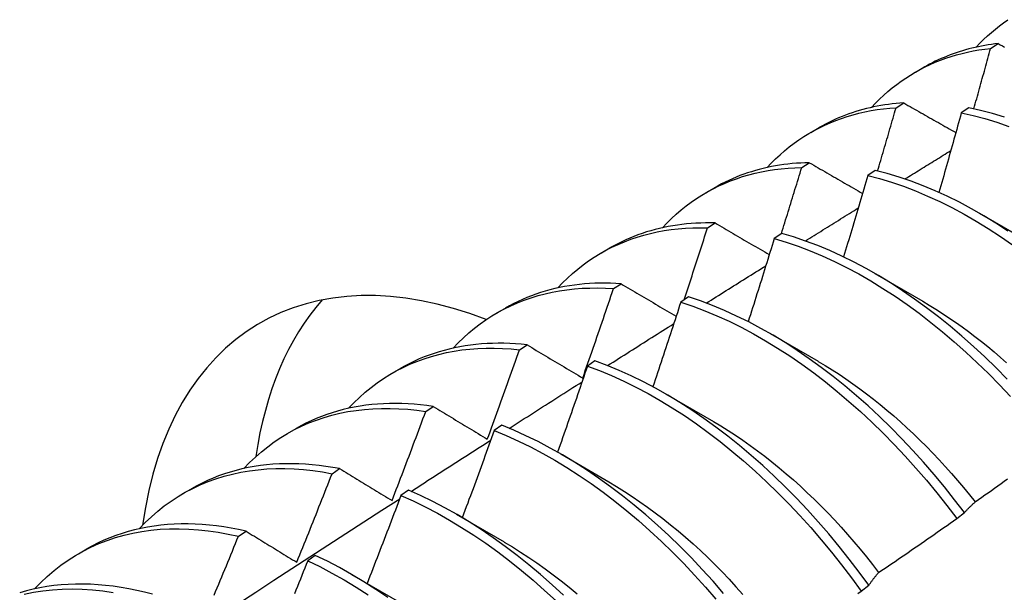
# Model space of a CAD drawing. Header units: inches. Extents: x 13 to 135, y 11 to 85.
# Tile 44 of 54: x 120.948 to 121.276, y 51.531 to 51.722. Entities that reach past the tile are written whole.
import ezdxf

# ---------------------------------------------------------------- set-up
doc = ezdxf.new("R2010")
doc.units = ezdxf.units.IN
doc.header["$MEASUREMENT"] = 0
doc.layers.add('Visible Edges(ANSI)', color=7, linetype='Continuous', lineweight=25)

msp = doc.modelspace()

# ---------------------------------------------------------------- linework, layer by layer
at = {"layer": 'Visible Edges(ANSI)'}
for p, q in [((121.27096, 51.7123), (121.2735, 51.71389)), ((121.24596, 51.70436), (121.24877, 51.70598)), ((121.23952, 51.69253), (121.24206, 51.69413)), ((121.26373, 51.69252), (121.26121, 51.69084)), ((121.21116, 51.68432), (121.21398, 51.68594)), ((121.20814, 51.67261), (121.21067, 51.67422)), ((121.2326, 51.67167), (121.23009, 51.66998)), ((121.17637, 51.66428), (121.17918, 51.6659)), ((121.26723, 51.65742), (121.28318, 51.64819)), ((121.17681, 51.65253), (121.17934, 51.65416)), ((121.20151, 51.65068), (121.199, 51.64898)), ((121.14157, 51.64424), (121.14438, 51.64586)), ((121.23243, 51.63738), (121.24838, 51.62815)), ((121.14553, 51.63231), (121.14806, 51.63395)), ((121.17044, 51.62953), (121.16793, 51.62782)), ((121.10677, 51.6242), (121.10958, 51.62582)), ((121.19763, 51.61734), (121.21358, 51.60811)), ((121.11429, 51.61192), (121.11682, 51.61358)), ((121.13939, 51.60824), (121.13688, 51.60651)), ((121.07197, 51.60416), (121.07478, 51.60578)), ((121.16284, 51.5973), (121.17879, 51.58807)), ((121.0831, 51.59139), (121.08562, 51.59305)), ((121.10836, 51.5868), (121.10586, 51.58506)), ((121.03717, 51.58413), (121.03998, 51.58574)), ((121.12804, 51.57726), (121.14399, 51.56803)), ((121.05194, 51.5707), (121.05446, 51.57238)), ((121.00237, 51.56409), (121.00518, 51.56571)), ((121.07735, 51.56521), (121.07484, 51.56346)), ((121.09324, 51.55722), (121.10919, 51.54799)), ((121.2597, 51.55578), (121.26226, 51.55773)), ((121.02081, 51.54986), (121.02333, 51.55155)), ((120.96757, 51.54405), (120.97039, 51.54567)), ((121.04634, 51.54349), (121.04384, 51.54172)), ((121.05844, 51.53718), (121.07439, 51.52795)), ((121.22791, 51.5316), (121.23048, 51.53356))]:
    msp.add_line(p, q, dxfattribs=at)
at = {"layer": 'Visible Edges(ANSI)', "flags": 128}
for points in [[(121.26621, 51.71269), (121.26742, 51.71398), (121.26866, 51.71522), (121.26993, 51.71643), (121.27123, 51.71759), (121.27256, 51.71872), (121.27392, 51.7198), (121.2753, 51.72084), (121.2767, 51.72184)], [(121.23141, 51.69265), (121.23272, 51.69404), (121.23406, 51.69537), (121.23543, 51.69666), (121.23684, 51.69791), (121.23828, 51.6991), (121.23975, 51.70025), (121.24125, 51.70134), (121.24278, 51.70239), (121.24434, 51.70339), (121.24593, 51.70434), (121.24755, 51.70525), (121.2492, 51.7061), (121.25088, 51.7069), (121.25258, 51.70764), (121.25431, 51.70834), (121.25606, 51.70899), (121.25784, 51.70958), (121.25965, 51.71013), (121.26148, 51.71062), (121.26333, 51.71106), (121.2652, 51.71145), (121.2671, 51.71178), (121.26902, 51.71207), (121.27096, 51.7123)], [(121.2735, 51.71389), (121.27238, 51.71376), (121.27127, 51.71361), (121.27016, 51.71344), (121.26906, 51.71326), (121.26797, 51.71306), (121.26689, 51.71284), (121.26581, 51.71261), (121.26474, 51.71235), (121.26368, 51.71208), (121.26263, 51.7118), (121.26158, 51.71149), (121.26055, 51.71117), (121.25952, 51.71083), (121.2585, 51.71047), (121.25749, 51.7101), (121.25648, 51.70971), (121.25549, 51.7093), (121.2545, 51.70888), (121.25352, 51.70844), (121.25256, 51.70798), (121.2516, 51.70751), (121.25065, 51.70701), (121.24971, 51.7065), (121.24877, 51.70598)], [(121.2654, 51.69217), (121.26564, 51.69301), (121.26588, 51.69385), (121.26611, 51.69469), (121.26634, 51.69552), (121.26658, 51.69636), (121.26681, 51.6972), (121.26705, 51.69804), (121.26728, 51.69888), (121.26751, 51.69972), (121.26774, 51.70056), (121.26797, 51.7014), (121.26821, 51.70223), (121.26844, 51.70307), (121.26867, 51.70391), (121.2689, 51.70475), (121.26913, 51.70559), (121.26936, 51.70643), (121.26959, 51.70727), (121.26982, 51.7081), (121.27005, 51.70894), (121.27027, 51.70978), (121.2705, 51.71062), (121.27073, 51.71146), (121.27096, 51.7123)], [(121.2735, 51.71389), (121.2742, 51.71349), (121.27491, 51.7131), (121.27561, 51.7127)], [(121.19661, 51.67262), (121.19801, 51.67409), (121.19945, 51.67552), (121.20093, 51.67689), (121.20245, 51.67821), (121.204, 51.67947), (121.20559, 51.68068), (121.20721, 51.68184), (121.20887, 51.68293), (121.21056, 51.68397), (121.21229, 51.68495), (121.21405, 51.68588), (121.21584, 51.68674), (121.21766, 51.68755), (121.21951, 51.6883), (121.22139, 51.68899), (121.2233, 51.68963), (121.22524, 51.6902), (121.2272, 51.69071), (121.22919, 51.69116), (121.23121, 51.69156), (121.23325, 51.69189), (121.23532, 51.69216), (121.23741, 51.69238), (121.23952, 51.69253)], [(121.24206, 51.69413), (121.24078, 51.69404), (121.23951, 51.69393), (121.23825, 51.6938), (121.23699, 51.69364), (121.23575, 51.69346), (121.23451, 51.69326), (121.23328, 51.69304), (121.23207, 51.6928), (121.23086, 51.69253), (121.22966, 51.69224), (121.22847, 51.69193), (121.22729, 51.6916), (121.22612, 51.69125), (121.22496, 51.69087), (121.22381, 51.69048), (121.22268, 51.69006), (121.22155, 51.68962), (121.22043, 51.68916), (121.21933, 51.68867), (121.21823, 51.68817), (121.21715, 51.68764), (121.21608, 51.6871), (121.21502, 51.68653), (121.21398, 51.68594)], [(121.23339, 51.67148), (121.23365, 51.67236), (121.23391, 51.67324), (121.23417, 51.67411), (121.23442, 51.67499), (121.23468, 51.67587), (121.23494, 51.67674), (121.2352, 51.67762), (121.23546, 51.6785), (121.23571, 51.67938), (121.23597, 51.68025), (121.23623, 51.68113), (121.23648, 51.68201), (121.23674, 51.68288), (121.23699, 51.68376), (121.23725, 51.68464), (121.2375, 51.68551), (121.23776, 51.68639), (121.23801, 51.68727), (121.23826, 51.68814), (121.23851, 51.68902), (121.23877, 51.6899), (121.23902, 51.69078), (121.23927, 51.69165), (121.23952, 51.69253)], [(121.24206, 51.69413), (121.24278, 51.69372), (121.24349, 51.69331), (121.24421, 51.69291), (121.24493, 51.6925), (121.24565, 51.69209), (121.24636, 51.69168), (121.24708, 51.69127), (121.2478, 51.69086), (121.24852, 51.69045), (121.24925, 51.69004), (121.24997, 51.68963), (121.25069, 51.68921), (121.25141, 51.6888), (121.25214, 51.68839), (121.25286, 51.68798), (121.25359, 51.68757), (121.25431, 51.68716), (121.25504, 51.68675), (121.25576, 51.68633), (121.25649, 51.68592), (121.25722, 51.68551), (121.25795, 51.6851), (121.25867, 51.68468), (121.2594, 51.68427)], [(121.27554, 51.68942), (121.27157, 51.69063), (121.26763, 51.69166), (121.26373, 51.69252)], [(121.26121, 51.69084), (121.26091, 51.68974), (121.2606, 51.68863), (121.2603, 51.68753), (121.26, 51.68642), (121.25969, 51.68532), (121.25939, 51.68422), (121.25908, 51.68311), (121.25878, 51.68201), (121.25847, 51.6809), (121.25816, 51.6798), (121.25785, 51.67869), (121.25755, 51.67759), (121.25724, 51.67648), (121.25693, 51.67538), (121.25662, 51.67427), (121.25631, 51.67317), (121.25599, 51.67206), (121.25568, 51.67096), (121.25537, 51.66985), (121.25506, 51.66875), (121.25474, 51.66764), (121.25443, 51.66654), (121.25412, 51.66543), (121.2538, 51.66433)], [(121.26121, 51.69084), (121.26512, 51.68997), (121.26906, 51.68892), (121.27303, 51.68771), (121.27703, 51.68633)], [(121.24247, 51.66881), (121.2431, 51.6692), (121.24374, 51.6696), (121.24438, 51.66999), (121.24501, 51.67038), (121.24565, 51.67078), (121.24628, 51.67117), (121.24692, 51.67157), (121.24756, 51.67196), (121.24819, 51.67236), (121.24883, 51.67275), (121.24946, 51.67314), (121.2501, 51.67354), (121.25074, 51.67393), (121.25137, 51.67433), (121.25201, 51.67472), (121.25264, 51.67511), (121.25328, 51.67551), (121.25392, 51.6759), (121.25455, 51.67629), (121.25519, 51.67669), (121.25583, 51.67708), (121.25646, 51.67747), (121.2571, 51.67787), (121.25773, 51.67826)], [(121.16181, 51.65258), (121.16331, 51.65415), (121.16485, 51.65567), (121.16643, 51.65712), (121.16806, 51.65851), (121.16973, 51.65984), (121.17143, 51.66111), (121.17318, 51.66231), (121.17497, 51.66345), (121.17679, 51.66453), (121.17866, 51.66553), (121.18055, 51.66648), (121.18249, 51.66735), (121.18446, 51.66817), (121.18646, 51.66891), (121.18849, 51.66958), (121.19056, 51.67019), (121.19266, 51.67073), (121.19479, 51.67121), (121.19695, 51.67161), (121.19913, 51.67195), (121.20135, 51.67222), (121.20359, 51.67242), (121.20585, 51.67255), (121.20814, 51.67261)], [(121.21067, 51.67422), (121.20923, 51.67419), (121.2078, 51.67412), (121.20638, 51.67403), (121.20496, 51.67392), (121.20356, 51.67377), (121.20217, 51.6736), (121.20079, 51.6734), (121.19942, 51.67317), (121.19806, 51.67292), (121.19671, 51.67264), (121.19537, 51.67233), (121.19405, 51.67199), (121.19274, 51.67163), (121.19144, 51.67124), (121.19015, 51.67083), (121.18888, 51.67039), (121.18762, 51.66992), (121.18637, 51.66942), (121.18514, 51.6689), (121.18392, 51.66835), (121.18271, 51.66778), (121.18152, 51.66718), (121.18034, 51.66655), (121.17918, 51.6659)], [(121.20137, 51.65058), (121.20165, 51.6515), (121.20194, 51.65242), (121.20223, 51.65333), (121.20251, 51.65425), (121.2028, 51.65517), (121.20308, 51.65609), (121.20337, 51.65701), (121.20365, 51.65792), (121.20394, 51.65884), (121.20422, 51.65976), (121.2045, 51.66068), (121.20478, 51.66159), (121.20507, 51.66251), (121.20535, 51.66343), (121.20563, 51.66435), (121.20591, 51.66527), (121.20619, 51.66618), (121.20647, 51.6671), (121.20675, 51.66802), (121.20703, 51.66894), (121.20731, 51.66985), (121.20759, 51.67077), (121.20786, 51.67169), (121.20814, 51.67261)], [(121.21067, 51.67422), (121.2114, 51.6738), (121.21213, 51.67338), (121.21286, 51.67296), (121.2136, 51.67253), (121.21433, 51.67211), (121.21506, 51.67169), (121.21579, 51.67126), (121.21653, 51.67084), (121.21726, 51.67041), (121.218, 51.66999), (121.21873, 51.66957), (121.21947, 51.66914), (121.22021, 51.66872), (121.22094, 51.66829), (121.22168, 51.66786), (121.22242, 51.66744), (121.22316, 51.66701), (121.2239, 51.66659), (121.22464, 51.66616), (121.22538, 51.66573), (121.22613, 51.66531), (121.22687, 51.66488), (121.22761, 51.66445), (121.22836, 51.66403)], [(121.23009, 51.66998), (121.22976, 51.66885), (121.22943, 51.66772), (121.2291, 51.66659), (121.22878, 51.66546), (121.22845, 51.66433), (121.22812, 51.6632), (121.22778, 51.66207), (121.22745, 51.66094), (121.22712, 51.65981), (121.22679, 51.65868), (121.22646, 51.65755), (121.22612, 51.65642), (121.22579, 51.65529), (121.22545, 51.65416), (121.22512, 51.65303), (121.22478, 51.6519), (121.22444, 51.65077), (121.22411, 51.64964), (121.22377, 51.64851), (121.22343, 51.64738), (121.22309, 51.64625), (121.22275, 51.64512), (121.22241, 51.64399), (121.22207, 51.64286)], [(121.23009, 51.66998), (121.23403, 51.66895), (121.238, 51.66774), (121.24199, 51.66637), (121.246, 51.66484), (121.25003, 51.66314), (121.25407, 51.66128), (121.25811, 51.65926), (121.26215, 51.65709), (121.26619, 51.65476), (121.27021, 51.65228), (121.27423, 51.64966), (121.27822, 51.64689)], [(121.27674, 51.65148), (121.27272, 51.65409), (121.26869, 51.65656), (121.26465, 51.65888), (121.26061, 51.66104), (121.25657, 51.66304), (121.25254, 51.66489), (121.24851, 51.66658), (121.2445, 51.6681), (121.24051, 51.66946), (121.23654, 51.67065), (121.2326, 51.67167)], [(121.20936, 51.64818), (121.21009, 51.64864), (121.21082, 51.64909), (121.21155, 51.64955), (121.21228, 51.65001), (121.21301, 51.65047), (121.21375, 51.65092), (121.21448, 51.65138), (121.21521, 51.65184), (121.21594, 51.6523), (121.21668, 51.65275), (121.21741, 51.65321), (121.21814, 51.65367), (121.21887, 51.65412), (121.2196, 51.65458), (121.22034, 51.65504), (121.22107, 51.6555), (121.2218, 51.65595), (121.22253, 51.65641), (121.22327, 51.65687), (121.224, 51.65732), (121.22473, 51.65778), (121.22546, 51.65823), (121.2262, 51.65869), (121.22693, 51.65915)], [(121.12701, 51.63254), (121.1286, 51.63421), (121.13025, 51.63581), (121.13194, 51.63735), (121.13367, 51.63881), (121.13546, 51.64021), (121.13729, 51.64153), (121.13916, 51.64278), (121.14108, 51.64396), (121.14304, 51.64506), (121.14504, 51.64609), (121.14708, 51.64705), (121.14916, 51.64793), (121.15128, 51.64873), (121.15344, 51.64946), (121.15563, 51.65012), (121.15786, 51.65069), (121.16012, 51.65119), (121.16242, 51.65162), (121.16474, 51.65196), (121.1671, 51.65223), (121.16949, 51.65242), (121.1719, 51.65254), (121.17434, 51.65258), (121.17681, 51.65253)], [(121.17934, 51.65416), (121.17773, 51.65419), (121.17614, 51.65419), (121.17455, 51.65415), (121.17297, 51.65408), (121.17141, 51.65398), (121.16986, 51.65385), (121.16832, 51.65368), (121.1668, 51.65348), (121.16528, 51.65325), (121.16378, 51.65298), (121.1623, 51.65268), (121.16083, 51.65235), (121.15937, 51.65199), (121.15793, 51.65159), (121.1565, 51.65116), (121.15509, 51.6507), (121.15369, 51.65021), (121.15231, 51.64968), (121.15095, 51.64913), (121.1496, 51.64854), (121.14827, 51.64791), (121.14695, 51.64726), (121.14566, 51.64658), (121.14438, 51.64586)], [(121.16904, 51.62858), (121.16937, 51.62957), (121.1697, 51.63057), (121.17003, 51.63157), (121.17035, 51.63257), (121.17068, 51.63356), (121.17101, 51.63456), (121.17134, 51.63556), (121.17166, 51.63656), (121.17199, 51.63756), (121.17231, 51.63855), (121.17264, 51.63955), (121.17296, 51.64055), (121.17329, 51.64155), (121.17361, 51.64255), (121.17393, 51.64355), (121.17425, 51.64454), (121.17457, 51.64554), (121.1749, 51.64654), (121.17522, 51.64754), (121.17554, 51.64854), (121.17586, 51.64954), (121.17618, 51.65054), (121.17649, 51.65154), (121.17681, 51.65253)], [(121.17934, 51.65416), (121.18008, 51.65373), (121.18083, 51.65329), (121.18157, 51.65285), (121.18232, 51.65242), (121.18306, 51.65198), (121.18381, 51.65154), (121.18455, 51.65111), (121.1853, 51.65067), (121.18605, 51.65023), (121.1868, 51.64979), (121.18755, 51.64936), (121.1883, 51.64892), (121.18905, 51.64848), (121.1898, 51.64804), (121.19055, 51.6476), (121.19131, 51.64716), (121.19206, 51.64672), (121.19282, 51.64628), (121.19357, 51.64584), (121.19433, 51.6454), (121.19508, 51.64496), (121.19584, 51.64452), (121.1966, 51.64407), (121.19736, 51.64363)], [(121.199, 51.64898), (121.19864, 51.64782), (121.19829, 51.64667), (121.19794, 51.64551), (121.19758, 51.64436), (121.19722, 51.64321), (121.19687, 51.64205), (121.19651, 51.6409), (121.19615, 51.63975), (121.1958, 51.63859), (121.19544, 51.63744), (121.19508, 51.63629), (121.19472, 51.63513), (121.19436, 51.63398), (121.194, 51.63283), (121.19364, 51.63168), (121.19327, 51.63052), (121.19291, 51.62937), (121.19255, 51.62822), (121.19218, 51.62706), (121.19182, 51.62591), (121.19145, 51.62476), (121.19109, 51.62361), (121.19072, 51.62245), (121.19035, 51.6213)], [(121.199, 51.64898), (121.20296, 51.64778), (121.20696, 51.64642), (121.21097, 51.64489), (121.21499, 51.6432), (121.21903, 51.64135), (121.22307, 51.63935), (121.22711, 51.63718), (121.23115, 51.63486), (121.23518, 51.63239), (121.23919, 51.62978), (121.24319, 51.62702), (121.24716, 51.62412), (121.25111, 51.62108), (121.25502, 51.61792), (121.2589, 51.61462), (121.26273, 51.6112), (121.26652, 51.60765), (121.27027, 51.604), (121.27395, 51.60023), (121.27758, 51.59635)], [(121.27648, 51.60214), (121.27279, 51.6059), (121.26905, 51.60955), (121.26526, 51.61308), (121.26142, 51.61649), (121.25754, 51.61978), (121.25362, 51.62294), (121.24967, 51.62596), (121.2457, 51.62885), (121.2417, 51.6316), (121.23768, 51.63421), (121.23365, 51.63666), (121.22962, 51.63897), (121.22557, 51.64112), (121.22153, 51.64312), (121.2175, 51.64496), (121.21347, 51.64663), (121.20946, 51.64815), (121.20547, 51.6495), (121.20151, 51.65068)], [(121.17639, 51.62747), (121.17721, 51.62799), (121.17804, 51.62851), (121.17886, 51.62903), (121.17969, 51.62955), (121.18052, 51.63007), (121.18134, 51.63059), (121.18217, 51.63111), (121.183, 51.63163), (121.18382, 51.63215), (121.18465, 51.63267), (121.18547, 51.63319), (121.1863, 51.63371), (121.18713, 51.63423), (121.18795, 51.63475), (121.18878, 51.63527), (121.18961, 51.63579), (121.19043, 51.63631), (121.19126, 51.63683), (121.19209, 51.63735), (121.19291, 51.63787), (121.19374, 51.63839), (121.19457, 51.63891), (121.19539, 51.63943), (121.19622, 51.63995)], [(121.09221, 51.6125), (121.0939, 51.61427), (121.09564, 51.61596), (121.09744, 51.61757), (121.09929, 51.61911), (121.10119, 51.62056), (121.10314, 51.62194), (121.10514, 51.62323), (121.10719, 51.62445), (121.10929, 51.62558), (121.11143, 51.62662), (121.11362, 51.62759), (121.11585, 51.62846), (121.11812, 51.62926), (121.12044, 51.62997), (121.12279, 51.63059), (121.12518, 51.63113), (121.12761, 51.63158), (121.13008, 51.63194), (121.13258, 51.63222), (121.13511, 51.63241), (121.13767, 51.63251), (121.14026, 51.63253), (121.14288, 51.63246), (121.14553, 51.63231)], [(121.14806, 51.63395), (121.14628, 51.63405), (121.14452, 51.63412), (121.14276, 51.63415), (121.14102, 51.63414), (121.1393, 51.6341), (121.13758, 51.63401), (121.13589, 51.63388), (121.1342, 51.63372), (121.13253, 51.63351), (121.13088, 51.63327), (121.12924, 51.63299), (121.12762, 51.63267), (121.12602, 51.63231), (121.12443, 51.63191), (121.12286, 51.63147), (121.12131, 51.631), (121.11977, 51.63048), (121.11826, 51.62993), (121.11676, 51.62934), (121.11528, 51.62871), (121.11383, 51.62805), (121.11239, 51.62734), (121.11098, 51.6266), (121.10958, 51.62582)], [(121.14806, 51.63395), (121.14881, 51.6335), (121.14957, 51.63305), (121.15033, 51.6326), (121.15108, 51.63215), (121.15184, 51.6317), (121.1526, 51.63125), (121.15336, 51.6308), (121.15412, 51.63035), (121.15488, 51.6299), (121.15565, 51.62945), (121.15641, 51.629), (121.15717, 51.62854), (121.15794, 51.62809), (121.1587, 51.62764), (121.15947, 51.62719), (121.16024, 51.62673), (121.16101, 51.62628), (121.16177, 51.62583), (121.16254, 51.62537), (121.16331, 51.62492), (121.16408, 51.62446), (121.16486, 51.62401), (121.16563, 51.62355), (121.1664, 51.6231)], [(121.13531, 51.60252), (121.13575, 51.60376), (121.13618, 51.605), (121.13662, 51.60624), (121.13705, 51.60748), (121.13748, 51.60872), (121.13791, 51.60996), (121.13834, 51.6112), (121.13877, 51.61244), (121.1392, 51.61368), (121.13963, 51.61492), (121.14005, 51.61616), (121.14048, 51.6174), (121.14091, 51.61864), (121.14133, 51.61989), (121.14175, 51.62113), (121.14218, 51.62237), (121.1426, 51.62361), (121.14302, 51.62485), (121.14344, 51.62609), (121.14386, 51.62734), (121.14428, 51.62858), (121.1447, 51.62982), (121.14511, 51.63106), (121.14553, 51.63231)], [(121.26226, 51.55773), (121.25898, 51.56205), (121.25562, 51.56629), (121.25218, 51.57044), (121.24868, 51.5745), (121.2451, 51.57846), (121.24147, 51.58233), (121.23778, 51.58608), (121.23403, 51.58972), (121.23023, 51.59325), (121.22639, 51.59665), (121.22251, 51.59993), (121.21859, 51.60308), (121.21464, 51.6061), (121.21066, 51.60898), (121.20666, 51.61172), (121.20265, 51.61432), (121.19862, 51.61676), (121.19458, 51.61906), (121.19054, 51.62121), (121.1865, 51.62319), (121.18246, 51.62502), (121.17844, 51.62669), (121.17443, 51.62819), (121.17044, 51.62953)], [(121.16793, 51.62782), (121.16755, 51.62664), (121.16717, 51.62547), (121.16679, 51.62429), (121.16641, 51.62312), (121.16603, 51.62194), (121.16564, 51.62077), (121.16526, 51.6196), (121.16488, 51.61842), (121.16449, 51.61725), (121.16411, 51.61607), (121.16372, 51.6149), (121.16333, 51.61372), (121.16295, 51.61255), (121.16256, 51.61138), (121.16217, 51.6102), (121.16178, 51.60903), (121.16139, 51.60786), (121.161, 51.60668), (121.16061, 51.60551), (121.16022, 51.60433), (121.15982, 51.60316), (121.15943, 51.60199), (121.15904, 51.60081), (121.15864, 51.59964)], [(121.16793, 51.62782), (121.17192, 51.62647), (121.17593, 51.62495), (121.17996, 51.62327), (121.18399, 51.62143), (121.18803, 51.61943), (121.19207, 51.61727), (121.19611, 51.61496), (121.20014, 51.61251), (121.20416, 51.6099), (121.20815, 51.60715), (121.21213, 51.60426), (121.21608, 51.60123), (121.21999, 51.59807), (121.22387, 51.59478), (121.22771, 51.59136), (121.2315, 51.58783), (121.23525, 51.58418), (121.23894, 51.58042), (121.24257, 51.57655), (121.24613, 51.57258), (121.24963, 51.56851), (121.25307, 51.56435), (121.25642, 51.56011), (121.2597, 51.55578)], [(121.24838, 51.62808), (121.25057, 51.62679), (121.25276, 51.62544), (121.25495, 51.62405), (121.25712, 51.62261), (121.2593, 51.62112), (121.26146, 51.61959), (121.26361, 51.618), (121.26576, 51.61638), (121.26789, 51.6147), (121.27001, 51.61299), (121.27212, 51.61122), (121.27422, 51.60942), (121.2763, 51.60757)], [(121.14355, 51.60667), (121.14447, 51.60726), (121.14539, 51.60784), (121.1463, 51.60843), (121.14722, 51.60901), (121.14814, 51.60959), (121.14906, 51.61018), (121.14998, 51.61076), (121.1509, 51.61134), (121.15182, 51.61193), (121.15274, 51.61251), (121.15366, 51.61309), (121.15458, 51.61368), (121.1555, 51.61426), (121.15642, 51.61484), (121.15734, 51.61543), (121.15826, 51.61601), (121.15918, 51.61659), (121.1601, 51.61717), (121.16102, 51.61776), (121.16194, 51.61834), (121.16286, 51.61892), (121.16378, 51.6195), (121.1647, 51.62008), (121.16562, 51.62067)], [(121.11682, 51.61358), (121.11487, 51.61378), (121.11294, 51.61393), (121.11102, 51.61404), (121.10911, 51.6141), (121.10722, 51.61412), (121.10534, 51.61409), (121.10348, 51.61401), (121.10163, 51.61389), (121.09981, 51.61372), (121.098, 51.61351), (121.0962, 51.61325), (121.09443, 51.61295), (121.09268, 51.6126), (121.09094, 51.6122), (121.08923, 51.61176), (121.08753, 51.61128), (121.08586, 51.61075), (121.08421, 51.61017), (121.08258, 51.60955), (121.08097, 51.60889), (121.07939, 51.60818), (121.07783, 51.60742), (121.07629, 51.60663), (121.07478, 51.60578)], [(121.11682, 51.61358), (121.11758, 51.61312), (121.11834, 51.61266), (121.1191, 51.61221), (121.11987, 51.61175), (121.12063, 51.61129), (121.1214, 51.61083), (121.12216, 51.61037), (121.12293, 51.60991), (121.1237, 51.60945), (121.12447, 51.60899), (121.12524, 51.60853), (121.12601, 51.60807), (121.12678, 51.60761), (121.12755, 51.60715), (121.12832, 51.60669), (121.1291, 51.60623), (121.12987, 51.60577), (121.13064, 51.6053), (121.13142, 51.60484), (121.1322, 51.60438), (121.13298, 51.60391), (121.13375, 51.60345), (121.13453, 51.60298), (121.13531, 51.60252)], [(121.05741, 51.59246), (121.0592, 51.59432), (121.06104, 51.5961), (121.06295, 51.59779), (121.06491, 51.5994), (121.06693, 51.60091), (121.069, 51.60234), (121.07113, 51.60367), (121.07332, 51.60492), (121.07555, 51.60607), (121.07784, 51.60713), (121.08018, 51.60809), (121.08256, 51.60896), (121.08499, 51.60974), (121.08746, 51.61042), (121.08998, 51.611), (121.09254, 51.61149), (121.09514, 51.61188), (121.09777, 51.61218), (121.10045, 51.61238), (121.10315, 51.61248), (121.10589, 51.61249), (121.10867, 51.6124), (121.11147, 51.61221), (121.11429, 51.61192)], [(121.10358, 51.58221), (121.10404, 51.58344), (121.10449, 51.58468), (121.10495, 51.58592), (121.1054, 51.58715), (121.10585, 51.58839), (121.1063, 51.58963), (121.10676, 51.59087), (121.10721, 51.5921), (121.10766, 51.59334), (121.1081, 51.59458), (121.10855, 51.59582), (121.109, 51.59706), (121.10944, 51.59829), (121.10989, 51.59953), (121.11033, 51.60077), (121.11078, 51.60201), (121.11122, 51.60325), (121.11166, 51.60449), (121.1121, 51.60573), (121.11254, 51.60697), (121.11298, 51.60821), (121.11342, 51.60944), (121.11386, 51.61068), (121.11429, 51.61192)], [(121.13688, 51.60651), (121.13648, 51.60532), (121.13607, 51.60412), (121.13566, 51.60293), (121.13525, 51.60174), (121.13485, 51.60054), (121.13444, 51.59935), (121.13403, 51.59816), (121.13361, 51.59696), (121.1332, 51.59577), (121.13279, 51.59458), (121.13238, 51.59338), (121.13196, 51.59219), (121.13155, 51.591), (121.13113, 51.58981), (121.13072, 51.58861), (121.1303, 51.58742), (121.12988, 51.58623), (121.12946, 51.58504), (121.12905, 51.58385), (121.12863, 51.58265), (121.12821, 51.58146), (121.12779, 51.58027), (121.12736, 51.57908), (121.12694, 51.57789)], [(121.13688, 51.60651), (121.14089, 51.60501), (121.14492, 51.60334), (121.14895, 51.6015), (121.15299, 51.59951), (121.15703, 51.59737), (121.16107, 51.59507), (121.1651, 51.59262), (121.16912, 51.59002), (121.17312, 51.58728), (121.17709, 51.58439), (121.18104, 51.58137), (121.18496, 51.57822), (121.18884, 51.57494), (121.19268, 51.57153), (121.19648, 51.568), (121.20023, 51.56436), (121.20392, 51.5606), (121.20755, 51.55674), (121.21113, 51.55278), (121.21463, 51.54871), (121.21807, 51.54456), (121.22143, 51.54032), (121.22471, 51.536), (121.22791, 51.5316)], [(121.23048, 51.53356), (121.22727, 51.53795), (121.22398, 51.54227), (121.22062, 51.5465), (121.21718, 51.55065), (121.21367, 51.5547), (121.21009, 51.55866), (121.20645, 51.56251), (121.20276, 51.56626), (121.19901, 51.56989), (121.19521, 51.57341), (121.19136, 51.57681), (121.18748, 51.58008), (121.18356, 51.58323), (121.1796, 51.58624), (121.17563, 51.58911), (121.17163, 51.59184), (121.16761, 51.59443), (121.16358, 51.59687), (121.15954, 51.59915), (121.1555, 51.60129), (121.15146, 51.60327), (121.14742, 51.60509), (121.1434, 51.60674), (121.13939, 51.60824)], [(121.21359, 51.60807), (121.21592, 51.6067), (121.21824, 51.60527), (121.22056, 51.60379), (121.22287, 51.60225), (121.22517, 51.60065), (121.22746, 51.599), (121.22974, 51.5973), (121.23201, 51.59554), (121.23427, 51.59373), (121.23651, 51.59187), (121.23874, 51.58996), (121.24095, 51.588), (121.24315, 51.586), (121.24532, 51.58395), (121.24748, 51.58186), (121.24962, 51.57972), (121.25173, 51.57755), (121.25383, 51.57533), (121.2559, 51.57308), (121.25794, 51.57079), (121.25996, 51.56846), (121.26195, 51.5661), (121.26392, 51.5637), (121.26585, 51.56128)], [(121.11083, 51.58579), (121.11184, 51.58644), (121.11285, 51.58709), (121.11386, 51.58774), (121.11488, 51.58838), (121.11589, 51.58903), (121.1169, 51.58968), (121.11791, 51.59032), (121.11892, 51.59097), (121.11993, 51.59162), (121.12095, 51.59227), (121.12196, 51.59291), (121.12297, 51.59356), (121.12398, 51.59421), (121.12499, 51.59485), (121.12601, 51.5955), (121.12702, 51.59614), (121.12803, 51.59679), (121.12904, 51.59744), (121.13005, 51.59808), (121.13107, 51.59873), (121.13208, 51.59937), (121.13309, 51.60002), (121.1341, 51.60066), (121.13511, 51.60131)], [(121.08562, 51.59305), (121.0835, 51.59336), (121.08139, 51.59361), (121.0793, 51.5938), (121.07723, 51.59395), (121.07517, 51.59404), (121.07313, 51.59408), (121.0711, 51.59406), (121.06909, 51.59399), (121.0671, 51.59387), (121.06513, 51.5937), (121.06319, 51.59347), (121.06126, 51.59319), (121.05935, 51.59286), (121.05747, 51.59247), (121.0556, 51.59203), (121.05377, 51.59154), (121.05195, 51.591), (121.05016, 51.5904), (121.0484, 51.58975), (121.04666, 51.58905), (121.04495, 51.5883), (121.04327, 51.5875), (121.04161, 51.58665), (121.03998, 51.58574)], [(121.02262, 51.57242), (121.02449, 51.57438), (121.02644, 51.57624), (121.02845, 51.57801), (121.03053, 51.57968), (121.03267, 51.58126), (121.03487, 51.58273), (121.03713, 51.5841), (121.03945, 51.58537), (121.04183, 51.58654), (121.04426, 51.58761), (121.04675, 51.58857), (121.04929, 51.58942), (121.05188, 51.59017), (121.05451, 51.59082), (121.0572, 51.59136), (121.05992, 51.59179), (121.06269, 51.59211), (121.0655, 51.59233), (121.06835, 51.59244), (121.07124, 51.59245), (121.07416, 51.59234), (121.07711, 51.59213), (121.08009, 51.59181), (121.0831, 51.59139)], [(121.07189, 51.56177), (121.07236, 51.563), (121.07284, 51.56423), (121.07331, 51.56547), (121.07379, 51.5667), (121.07426, 51.56793), (121.07473, 51.56916), (121.07521, 51.5704), (121.07568, 51.57163), (121.07615, 51.57286), (121.07662, 51.5741), (121.07709, 51.57533), (121.07755, 51.57657), (121.07802, 51.5778), (121.07849, 51.57903), (121.07895, 51.58027), (121.07941, 51.5815), (121.07988, 51.58274), (121.08034, 51.58397), (121.0808, 51.58521), (121.08126, 51.58645), (121.08172, 51.58768), (121.08218, 51.58892), (121.08264, 51.59015), (121.0831, 51.59139)], [(121.08562, 51.59305), (121.08636, 51.59261), (121.0871, 51.59216), (121.08784, 51.59171), (121.08858, 51.59126), (121.08932, 51.59081), (121.09006, 51.59037), (121.09081, 51.58992), (121.09155, 51.58947), (121.0923, 51.58902), (121.09305, 51.58856), (121.09379, 51.58811), (121.09454, 51.58766), (121.09529, 51.58721), (121.09604, 51.58676), (121.09679, 51.5863), (121.09754, 51.58585), (121.09829, 51.5854), (121.09905, 51.58494), (121.0998, 51.58449), (121.10056, 51.58403), (121.10131, 51.58358), (121.10207, 51.58312), (121.10282, 51.58266), (121.10358, 51.58221)], [(121.18217, 51.53085), (121.17866, 51.5349), (121.17508, 51.53885), (121.17144, 51.5427), (121.16774, 51.54644), (121.16398, 51.55007), (121.16018, 51.55358), (121.15633, 51.55697), (121.15245, 51.56023), (121.14852, 51.56337), (121.14457, 51.56637), (121.14059, 51.56924), (121.13659, 51.57196), (121.13257, 51.57454), (121.12854, 51.57697), (121.1245, 51.57925), (121.12046, 51.58137), (121.11642, 51.58334), (121.11239, 51.58515), (121.10836, 51.5868)], [(121.17878, 51.58806), (121.18124, 51.58659), (121.1837, 51.58507), (121.18615, 51.58348), (121.18859, 51.58183), (121.19103, 51.58011), (121.19345, 51.57834), (121.19586, 51.57651), (121.19826, 51.57462), (121.20065, 51.57268), (121.20301, 51.57068), (121.20537, 51.56863), (121.2077, 51.56653), (121.21001, 51.56438), (121.2123, 51.56218), (121.21457, 51.55994), (121.21682, 51.55764), (121.21903, 51.55531), (121.22123, 51.55293), (121.22339, 51.5505), (121.22552, 51.54804), (121.22763, 51.54554), (121.2297, 51.543), (121.23173, 51.54042), (121.23373, 51.53781)], [(121.10586, 51.58506), (121.10542, 51.58385), (121.10499, 51.58264), (121.10455, 51.58143), (121.10412, 51.58022), (121.10368, 51.57901), (121.10324, 51.5778), (121.10281, 51.57659), (121.10237, 51.57538), (121.10193, 51.57417), (121.10149, 51.57296), (121.10105, 51.57176), (121.10061, 51.57055), (121.10016, 51.56934), (121.09972, 51.56813), (121.09928, 51.56692), (121.09883, 51.56571), (121.09839, 51.56451), (121.09794, 51.5633), (121.09749, 51.56209), (121.09705, 51.56088), (121.0966, 51.55968), (121.09615, 51.55847), (121.0957, 51.55726), (121.09525, 51.55606)], [(121.10586, 51.58506), (121.10988, 51.5834), (121.11391, 51.58158), (121.11795, 51.5796), (121.122, 51.57746), (121.12603, 51.57517), (121.13006, 51.57273), (121.13408, 51.57014), (121.13808, 51.5674), (121.14206, 51.56453), (121.14601, 51.56152), (121.14993, 51.55837), (121.15382, 51.5551), (121.15766, 51.5517), (121.16146, 51.54818), (121.16521, 51.54454), (121.1689, 51.54079), (121.17254, 51.53693), (121.17612, 51.53298), (121.17963, 51.52892)], [(121.07822, 51.56482), (121.07933, 51.56553), (121.08043, 51.56625), (121.08153, 51.56696), (121.08264, 51.56767), (121.08374, 51.56838), (121.08485, 51.56909), (121.08595, 51.56981), (121.08705, 51.57052), (121.08816, 51.57123), (121.08926, 51.57194), (121.09037, 51.57265), (121.09147, 51.57336), (121.09257, 51.57407), (121.09368, 51.57478), (121.09478, 51.57549), (121.09589, 51.5762), (121.09699, 51.57691), (121.09809, 51.57762), (121.0992, 51.57833), (121.1003, 51.57904), (121.10141, 51.57975), (121.10251, 51.58046), (121.10362, 51.58117), (121.10472, 51.58188)], [(121.05446, 51.57238), (121.05216, 51.5728), (121.04989, 51.57315), (121.04763, 51.57345), (121.04538, 51.57369), (121.04315, 51.57386), (121.04094, 51.57398), (121.03875, 51.57403), (121.03657, 51.57403), (121.03442, 51.57396), (121.03229, 51.57383), (121.03018, 51.57364), (121.0281, 51.57339), (121.02604, 51.57308), (121.024, 51.57271), (121.02199, 51.57228), (121.02001, 51.57179), (121.01805, 51.57123), (121.01612, 51.57062), (121.01422, 51.56995), (121.01235, 51.56922), (121.01051, 51.56843), (121.00871, 51.56758), (121.00693, 51.56667), (121.00518, 51.56571)], [(120.98782, 51.55238), (120.98979, 51.55444), (120.99184, 51.55639), (120.99396, 51.55823), (120.99615, 51.55997), (120.99841, 51.5616), (121.00074, 51.56311), (121.00314, 51.56452), (121.0056, 51.56581), (121.00812, 51.56699), (121.0107, 51.56806), (121.01334, 51.56901), (121.01604, 51.56985), (121.01878, 51.57057), (121.02159, 51.57117), (121.02444, 51.57165), (121.02733, 51.57202), (121.03028, 51.57227), (121.03326, 51.5724), (121.03629, 51.57241), (121.03935, 51.5723), (121.04245, 51.57208), (121.04558, 51.57174), (121.04875, 51.57128), (121.05194, 51.5707)], [(121.04022, 51.5412), (121.04072, 51.54243), (121.04122, 51.54365), (121.04171, 51.54488), (121.04221, 51.54611), (121.0427, 51.54734), (121.0432, 51.54856), (121.04369, 51.54979), (121.04418, 51.55102), (121.04467, 51.55225), (121.04516, 51.55348), (121.04565, 51.55471), (121.04614, 51.55594), (121.04663, 51.55716), (121.04712, 51.55839), (121.0476, 51.55962), (121.04809, 51.56085), (121.04857, 51.56208), (121.04906, 51.56332), (121.04954, 51.56455), (121.05002, 51.56578), (121.0505, 51.56701), (121.05098, 51.56824), (121.05146, 51.56947), (121.05194, 51.5707)], [(121.05446, 51.57238), (121.05517, 51.57194), (121.05589, 51.57151), (121.05661, 51.57107), (121.05733, 51.57063), (121.05805, 51.57019), (121.05877, 51.56975), (121.05949, 51.56931), (121.06021, 51.56887), (121.06094, 51.56843), (121.06166, 51.56799), (121.06239, 51.56755), (121.06311, 51.56711), (121.06384, 51.56666), (121.06457, 51.56622), (121.0653, 51.56578), (121.06602, 51.56534), (121.06675, 51.56489), (121.06749, 51.56445), (121.06822, 51.564), (121.06895, 51.56356), (121.06968, 51.56311), (121.07042, 51.56266), (121.07115, 51.56222), (121.07189, 51.56177)], [(121.14398, 51.56798), (121.14658, 51.56643), (121.14917, 51.56482), (121.15176, 51.56313), (121.15434, 51.56138), (121.15691, 51.55956), (121.15946, 51.55768), (121.16201, 51.55574), (121.16453, 51.55373), (121.16704, 51.55166), (121.16953, 51.54953), (121.172, 51.54734), (121.17445, 51.5451), (121.17688, 51.5428), (121.17927, 51.54044), (121.18164, 51.53803), (121.18398, 51.53557), (121.18629, 51.53306), (121.18857, 51.5305)], [(121.26588, 51.56131), (121.26695, 51.56208), (121.26802, 51.56284), (121.26909, 51.56361), (121.27016, 51.56437), (121.27123, 51.56514), (121.2723, 51.56591), (121.27337, 51.56667), (121.27443, 51.56744), (121.2755, 51.56822), (121.27657, 51.56899)], [(121.12896, 51.53024), (121.12515, 51.53374), (121.12131, 51.53713), (121.11742, 51.54038), (121.11349, 51.54351), (121.10954, 51.54651), (121.10556, 51.54936), (121.10155, 51.55208), (121.09753, 51.55465), (121.0935, 51.55707), (121.08946, 51.55934), (121.08542, 51.56145), (121.08138, 51.56341), (121.07735, 51.56521)], [(121.02063, 51.5274), (121.02661, 51.5313), (121.03258, 51.53521), (121.03856, 51.5391), (121.04454, 51.54299), (121.05052, 51.54688), (121.0565, 51.55076), (121.06248, 51.55464), (121.06846, 51.55851), (121.07444, 51.56238)], [(121.07484, 51.56346), (121.07438, 51.56224), (121.07392, 51.56102), (121.07346, 51.5598), (121.073, 51.55858), (121.07253, 51.55736), (121.07207, 51.55614), (121.07161, 51.55492), (121.07114, 51.5537), (121.07067, 51.55248), (121.07021, 51.55126), (121.06974, 51.55004), (121.06927, 51.54882), (121.0688, 51.5476), (121.06833, 51.54638), (121.06786, 51.54516), (121.06739, 51.54394), (121.06692, 51.54272), (121.06644, 51.54151), (121.06597, 51.54029), (121.0655, 51.53907), (121.06502, 51.53785), (121.06454, 51.53663), (121.06407, 51.53542), (121.06359, 51.5342)], [(121.07484, 51.56346), (121.07888, 51.56165), (121.08292, 51.55968), (121.08696, 51.55755), (121.091, 51.55527), (121.09503, 51.55284), (121.09905, 51.55026), (121.10305, 51.54753), (121.10703, 51.54466), (121.11098, 51.54166), (121.1149, 51.53852), (121.11879, 51.53526), (121.12263, 51.53186), (121.12644, 51.52835)], [(121.26226, 51.55773), (121.26241, 51.55789), (121.26255, 51.55805), (121.2627, 51.55821), (121.26284, 51.55837), (121.26299, 51.55853), (121.26314, 51.55869), (121.26329, 51.55884), (121.26344, 51.559), (121.26358, 51.55915), (121.26373, 51.5593), (121.26388, 51.55945), (121.26403, 51.5596), (121.26418, 51.55975), (121.26434, 51.5599), (121.26449, 51.56004), (121.26464, 51.56019), (121.26479, 51.56033), (121.26495, 51.56048), (121.2651, 51.56062), (121.26525, 51.56076), (121.26541, 51.5609), (121.26557, 51.56104), (121.26572, 51.56118), (121.26588, 51.56131)], [(121.02333, 51.55155), (121.02086, 51.5521), (121.01841, 51.55257), (121.01598, 51.55298), (121.01356, 51.55332), (121.01116, 51.55359), (121.00878, 51.5538), (121.00642, 51.55393), (121.00408, 51.55399), (121.00176, 51.55399), (120.99947, 51.55391), (120.9972, 51.55377), (120.99496, 51.55356), (120.99274, 51.55327), (120.99055, 51.55292), (120.98839, 51.5525), (120.98626, 51.55202), (120.98416, 51.55146), (120.98209, 51.55083), (120.98005, 51.55014), (120.97805, 51.54938), (120.97608, 51.54855), (120.97414, 51.54766), (120.97225, 51.54669), (120.97039, 51.54567)], [(121.23374, 51.53782), (121.23483, 51.53855), (121.23592, 51.53929), (121.23701, 51.54003), (121.23809, 51.54077), (121.23918, 51.54151), (121.24027, 51.54225), (121.24135, 51.543), (121.24244, 51.54374), (121.24352, 51.54449), (121.2446, 51.54523), (121.24569, 51.54598), (121.24677, 51.54673), (121.24785, 51.54748), (121.24893, 51.54823), (121.25001, 51.54898), (121.25109, 51.54973), (121.25217, 51.55048), (121.25324, 51.55124), (121.25432, 51.55199), (121.2554, 51.55275), (121.25647, 51.5535), (121.25755, 51.55426), (121.25862, 51.55502), (121.2597, 51.55578)], [(120.95302, 51.53234), (120.95509, 51.53449), (120.95724, 51.53653), (120.95947, 51.53845), (120.96178, 51.54025), (120.96416, 51.54193), (120.96662, 51.54349), (120.96915, 51.54492), (120.97175, 51.54624), (120.97442, 51.54743), (120.97715, 51.54849), (120.97994, 51.54942), (120.9828, 51.55023), (120.98571, 51.55091), (120.98868, 51.55146), (120.9917, 51.55189), (120.99477, 51.55218), (120.99789, 51.55234), (121.00105, 51.55238), (121.00426, 51.55228), (121.0075, 51.55205), (121.01078, 51.5517), (121.0141, 51.55122), (121.01744, 51.5506), (121.02081, 51.54986)], [(121.02333, 51.55155), (121.02402, 51.55113), (121.02472, 51.5507), (121.02541, 51.55027), (121.02611, 51.54985), (121.02681, 51.54942), (121.02751, 51.54899), (121.02821, 51.54856), (121.02891, 51.54813), (121.02961, 51.5477), (121.03031, 51.54727), (121.03101, 51.54684), (121.03172, 51.54641), (121.03242, 51.54598), (121.03313, 51.54555), (121.03383, 51.54512), (121.03454, 51.54468), (121.03525, 51.54425), (121.03596, 51.54381), (121.03666, 51.54338), (121.03738, 51.54295), (121.03809, 51.54251), (121.0388, 51.54207), (121.03951, 51.54164), (121.04022, 51.5412)], [(121.01272, 51.53027), (121.01323, 51.5315), (121.01374, 51.53272), (121.01425, 51.53394), (121.01476, 51.53516), (121.01527, 51.53639), (121.01578, 51.53761), (121.01629, 51.53884), (121.01679, 51.54006), (121.0173, 51.54129), (121.0178, 51.54251), (121.01831, 51.54374), (121.01881, 51.54496), (121.01931, 51.54619), (121.01981, 51.54741), (121.02031, 51.54864), (121.02081, 51.54986)], [(121.10919, 51.54793), (121.11193, 51.54631), (121.11466, 51.54462), (121.11738, 51.54284), (121.12009, 51.541), (121.12279, 51.53907), (121.12547, 51.53708), (121.12814, 51.53501), (121.13079, 51.53287), (121.13342, 51.53066)], [(121.04384, 51.54172), (121.04335, 51.5405), (121.04287, 51.53927), (121.04238, 51.53804), (121.04189, 51.53682), (121.0414, 51.53559), (121.04091, 51.53436), (121.04042, 51.53314), (121.03993, 51.53191), (121.03944, 51.53069)], [(121.04384, 51.54172), (121.04788, 51.53976), (121.05192, 51.53764), (121.05596, 51.53537), (121.05999, 51.53295), (121.06401, 51.53037)], [(121.07052, 51.52949), (121.06652, 51.53219), (121.0625, 51.53475), (121.05846, 51.53717), (121.05442, 51.53943), (121.05038, 51.54154), (121.04634, 51.54349)], [(121.23048, 51.53356), (121.23061, 51.53375), (121.23074, 51.53394), (121.23087, 51.53413), (121.231, 51.53431), (121.23113, 51.5345), (121.23127, 51.53468), (121.2314, 51.53487), (121.23153, 51.53505), (121.23167, 51.53523), (121.2318, 51.53541), (121.23194, 51.53559), (121.23207, 51.53577), (121.23221, 51.53594), (121.23235, 51.53612), (121.23248, 51.53629), (121.23262, 51.53647), (121.23276, 51.53664), (121.2329, 51.53681), (121.23304, 51.53698), (121.23318, 51.53715), (121.23332, 51.53732), (121.23346, 51.53748), (121.2336, 51.53765), (121.23374, 51.53782)], [(120.99223, 51.53058), (120.98959, 51.53126), (120.98697, 51.53187), (120.98436, 51.5324), (120.98177, 51.53285), (120.9792, 51.53323), (120.97665, 51.53353), (120.97411, 51.53375), (120.97161, 51.53389), (120.96912, 51.53396), (120.96666, 51.53394), (120.96423, 51.53385), (120.96183, 51.53368), (120.95945, 51.53344), (120.95711, 51.53311), (120.95479, 51.53271), (120.95251, 51.53223), (120.95027, 51.53167), (120.94806, 51.53104)], [(120.94958, 51.53058), (120.95266, 51.53121), (120.95579, 51.53171), (120.95899, 51.53206), (120.96223, 51.53227), (120.96553, 51.53234), (120.96887, 51.53227), (120.97225, 51.53205), (120.97568, 51.5317), (120.97914, 51.5312)], [(121.22682, 51.53087), (121.22791, 51.5316)]]:
    msp.add_lwpolyline(points, dxfattribs=at)
at = {"layer": 'Visible Edges(ANSI)'}
for centre, start_param, end_param in [((121.12538, 51.45192), 5.66088, 6.92512), ((121.16286, 51.4735), 0.193014, 0.63352)]:
    msp.add_ellipse(centre, major_axis=(-0.09731, 0.16898), ratio=0.578093, start_param=start_param, end_param=end_param, dxfattribs=at)

doc.saveas('drawing.dxf')
